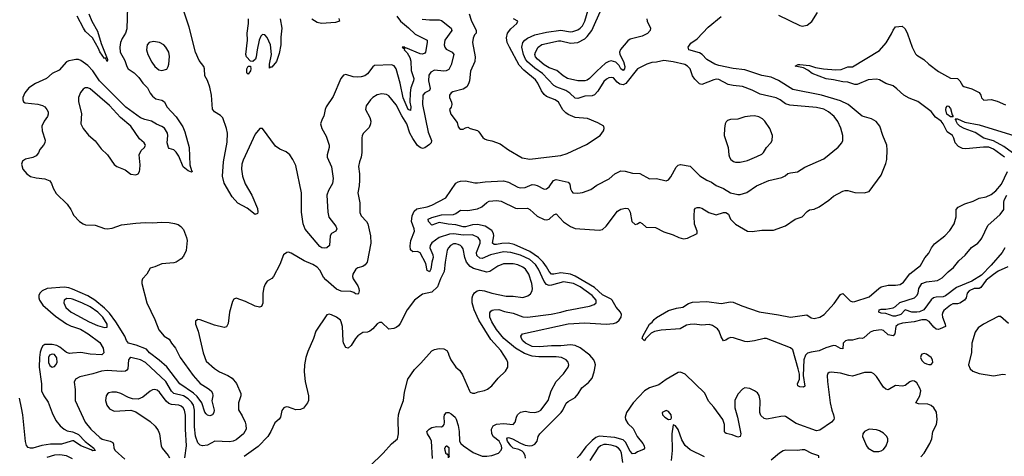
# Model space of a CAD drawing. Header units: inches. Extents: x 1473912 to 1647258, y 640388 to 773423.
# Tile 57 of 256: x 1479559 to 1487801, y 685122 to 688782. Entities that reach past the tile are written whole.
import ezdxf

# ---------------------------------------------------------------- set-up
doc = ezdxf.new("R2010")
doc.units = ezdxf.units.IN
doc.header["$MEASUREMENT"] = 0
doc.layers.add('B4678', color=7, linetype='Continuous')
doc.layers.add('B4688', color=7, linetype='Continuous')

msp = doc.modelspace()

# ---------------------------------------------------------------- linework, layer by layer
at = {"layer": 'B4678', "color": 5}
for points, elevation in [([(1480000, 688442.2), (1479970, 688437.4), (1479951.5, 688428.5), (1479890, 688358.3), (1479830, 688331.1), (1479782.6, 688290), (1479690, 688247.5), (1479635.5, 688210), (1479600.7, 688170), (1479586, 688130), (1479585.2, 688110), (1479590, 688094), (1479603.6, 688083.6), (1479710, 688074.5), (1479750, 688063.6), (1479768.8, 688050), (1479785.3, 688030), (1479795.8, 688010), (1479796.5, 687990), (1479790.2, 687970), (1479762.3, 687930), (1479744.4, 687890), (1479746.9, 687850), (1479772.2, 687772.2), (1479768.1, 687750), (1479757.3, 687730), (1479726.6, 687693.4), (1479715.3, 687664.7), (1479698, 687642), (1479670, 687627.1), (1479606.6, 687613.4), (1479583.1, 687596.9), (1479572.7, 687570), (1479586, 687530), (1479619.3, 687490), (1479650, 687468.7), (1479697.1, 687457.1), (1479770, 687448.9), (1479811.3, 687431.3), (1479826.4, 687410), (1479839.3, 687370), (1479864.4, 687324.4), (1479955.1, 687235.1), (1479986, 687190), (1480000, 687163.2)], 820), ([(1480000, 686522), (1479970, 686534.7), (1479930, 686540.2), (1479790, 686528.9), (1479745.6, 686510), (1479728.4, 686490), (1479720.2, 686470), (1479718.4, 686450), (1479724.1, 686430), (1479753.8, 686390), (1479858, 686298), (1479950, 686232.5), (1479990, 686213.8), (1480000, 686210.5)], 820), ([(1480000, 686439.7), (1479990, 686443.4), (1479953.7, 686446.3), (1479930.4, 686430), (1479929.2, 686410), (1479946.2, 686370), (1479990.3, 686330), (1480000, 686324.8)], 840), ([(1480000, 685986.3), (1479976, 685984), (1479950, 685992.3), (1479896, 686036), (1479870, 686050.6), (1479830, 686059.8), (1479770, 686059.7), (1479751.2, 686048.8), (1479740.3, 686030), (1479730, 685994.7), (1479723.9, 685950), (1479723.1, 685870), (1479741.5, 685730), (1479742.6, 685670), (1479760.6, 685630), (1479796.1, 685576.1), (1479830, 685486.7), (1479862.6, 685422.6), (1479897.7, 685377.7), (1479930, 685349.2), (1479956.5, 685336.5), (1480000, 685327.2)], 820), ([(1480000, 685251), (1479990, 685250.4), (1479910, 685224.7), (1479816.8, 685223.2), (1479745.5, 685214.5), (1479670, 685189.8), (1479649.9, 685189.9), (1479630, 685196.8), (1479614.4, 685214.4), (1479606.1, 685246.1), (1479584.6, 685470), (1479574.6, 685530), (1479555.9, 685610)], 820), ([(1480000, 685100.1), (1479950, 685126.9), (1479893.9, 685133.9), (1479850, 685132.6), (1479786.7, 685113.3)], 840)]:
    msp.add_lwpolyline(points, dxfattribs=dict(at, elevation=elevation))
at = {"layer": 'B4678', "color": 5, "elevation": 840}
msp.add_lwpolyline([(1479830, 685979.9), (1479808.9, 685970), (1479801, 685950), (1479800.7, 685910), (1479810, 685882.8), (1479830, 685870.2), (1479850, 685876.5), (1479862.7, 685890), (1479871.1, 685908.9), (1479870, 685949.2), (1479850, 685974.5)], close=True, dxfattribs=at)
at = {"layer": 'B4688', "color": 5}
for points, elevation in [([(1483015.4, 685104.6), (1483005.2, 685250), (1482996, 685276), (1482971.2, 685310), (1482966.3, 685330), (1482985.6, 685350), (1483010, 685364.6), (1483050, 685372.8), (1483090, 685370.4), (1483103, 685377), (1483112.8, 685390), (1483114.7, 685405.3), (1483110.9, 685450), (1483114, 685470), (1483131.1, 685488.9), (1483150, 685489.1), (1483170, 685478.4), (1483202.9, 685450), (1483213.8, 685433.8), (1483230, 685381.6), (1483238.9, 685330), (1483240.2, 685250), (1483250.7, 685230.7), (1483274, 685210), (1483355.3, 685155.3), (1483430, 685125.2), (1483470, 685123.8), (1483510, 685128.4), (1483567, 685150), (1483590, 685175.5), (1483594.3, 685190), (1483592.1, 685210), (1483573.5, 685250), (1483525.1, 685285.1), (1483511.3, 685310), (1483508.6, 685350), (1483522.1, 685377.9), (1483550, 685391.9), (1483610, 685397.3), (1483690, 685390.4), (1483706.3, 685410), (1483716.4, 685450), (1483727.1, 685470), (1483750, 685491.8), (1483790, 685500.3), (1483830, 685491.3), (1483870, 685491.1), (1483900.7, 685499.3), (1483920.4, 685510), (1483983.5, 685590), (1484007.3, 685670), (1484050, 685750.7), (1484110, 685814.9), (1484149.6, 685870), (1484155.6, 685890), (1484151.3, 685911.3), (1484133.2, 685930), (1484093.2, 685950), (1484050, 685956.5), (1483904, 685956), (1483850, 685961.3), (1483785.5, 685985.5), (1483709.7, 686029.7), (1483610.9, 686110), (1483550, 686184.5), (1483512.1, 686250), (1483495.2, 686290), (1483493.6, 686326.4), (1483501.5, 686338.5), (1483512.7, 686347.3), (1483528.9, 686351.1), (1483570, 686353.4), (1483616.9, 686336.9), (1483690, 686321.3), (1483770, 686291.4), (1483810, 686287.7), (1484007.2, 686312.8), (1484090, 686330.2), (1484135.3, 686344.7), (1484330, 686380.7), (1484366.4, 686393.6), (1484385.6, 686410), (1484384, 686430), (1484350.7, 686470), (1484250, 686542.1), (1484196, 686570), (1484110, 686584.7), (1484010, 686555.8), (1483990, 686555.4), (1483970, 686562.8), (1483948.3, 686588.3), (1483901.8, 686690), (1483877.5, 686730), (1483830, 686772), (1483750, 686809.2), (1483670, 686831.8), (1483610, 686837.1), (1483499.5, 686810), (1483430, 686779.9), (1483410, 686782.9), (1483385.9, 686805.8), (1483383, 686830), (1483414.7, 686910), (1483414.8, 686930), (1483396, 686956), (1483350, 686977.9), (1483270, 686976.7), (1483192.1, 686987.9), (1483156.4, 686983.6), (1483070, 686956.8), (1483010, 686912.8), (1482995.2, 686890), (1482992.8, 686870), (1483018.4, 686810), (1483020.3, 686790), (1483007.5, 686750), (1483000.8, 686690), (1482990.6, 686669.4), (1482986.3, 686670), (1482970, 686680.9), (1482957.3, 686737.3), (1482910, 686826.6), (1482890, 686840.2), (1482850, 686836.4), (1482830, 686853.2), (1482827.2, 686887.1), (1482833, 686930), (1482862.5, 687010), (1482862, 687030), (1482839.9, 687090), (1482843.2, 687136.8), (1482861.7, 687178.3), (1482884.2, 687195.8), (1482970, 687214), (1483010, 687227.5), (1483127.1, 687290), (1483210, 687410.4), (1483230, 687424.2), (1483250, 687428.9), (1483290, 687432), (1483370, 687414), (1483390, 687413.7), (1483455.8, 687424.2), (1483610, 687431.6), (1483650, 687421), (1483730, 687378.9), (1483750, 687373.5), (1483790, 687376.6), (1483850, 687399.3), (1483870, 687398.9), (1483890, 687392.7), (1483950, 687360.3), (1483970, 687362.8), (1483990, 687379.6), (1484026.9, 687433.1), (1484050, 687441.1), (1484150, 687419.5), (1484163, 687403), (1484170, 687364.7), (1484180.6, 687340.6), (1484190.4, 687330.4), (1484230, 687327), (1484270, 687333.4), (1484340.8, 687359.2), (1484390, 687394.3), (1484493.3, 687446.7), (1484539.5, 687490), (1484590, 687516), (1484626.7, 687513.3), (1484690, 687496.1), (1484750, 687492.8), (1484830, 687448.5), (1484890, 687450.7), (1484970, 687430.7), (1484990, 687439.1), (1485010, 687464), (1485053.3, 687546.7), (1485070, 687562.4), (1485090, 687568.5), (1485170, 687554), (1485252.8, 687472.8), (1485310, 687436.5), (1485350, 687419.7), (1485390, 687393.2), (1485450, 687366.2), (1485510, 687331.5), (1485570, 687315.3), (1485590, 687315.3), (1485646.7, 687333.3), (1485727.6, 687390), (1485830, 687434.9), (1485940.1, 687459.9), (1485967, 687473), (1485990, 687492.2), (1486010, 687499.5), (1486070, 687506.4), (1486130, 687544.9), (1486290, 687616.5), (1486410, 687714.4), (1486440.5, 687750), (1486449.7, 687770.3), (1486449.7, 687810), (1486431.4, 687871.4), (1486407.6, 687927.6), (1486376.8, 687970), (1486329.3, 688009.3), (1486290, 688030.6), (1486230, 688046.3), (1486004.4, 688064.4), (1485970, 688077.3), (1485925.1, 688110), (1485890, 688127.9), (1485756.8, 688156.8), (1485690, 688192), (1485610, 688222.4), (1485530, 688230.6), (1485490, 688239.3), (1485410, 688281.5), (1485390, 688282.2), (1485370, 688276.9), (1485270, 688237.2), (1485250, 688245.2), (1485210, 688283.6), (1485192.2, 688312.2), (1485170, 688369.5), (1485150, 688392.4), (1485125.4, 688405.4), (1485030, 688427.6), (1484950, 688439.6), (1484890, 688426), (1484850, 688422.9), (1484810, 688409.6), (1484730, 688369.6), (1484633.2, 688246.8), (1484610, 688235.4), (1484581.8, 688241.8), (1484559.4, 688259.4), (1484530, 688293.5), (1484510, 688297.2), (1484490, 688293.5), (1484470, 688283.5), (1484450, 688264.7), (1484397.7, 688182.3), (1484370, 688150.8), (1484350, 688142.5), (1484290, 688139.8), (1484230, 688121.5), (1484210, 688125), (1484164.9, 688164.9), (1484129.2, 688189.2), (1484056.5, 688216.5), (1484030, 688231.2), (1483933.9, 688330), (1483870, 688374.4), (1483809.3, 688429.3), (1483793.9, 688450), (1483776.7, 688490), (1483763.6, 688550), (1483770.7, 688590), (1483787.6, 688610), (1483810, 688625.9), (1483870, 688654.3), (1483970, 688678.3), (1484090, 688693.7), (1484170, 688680.8), (1484190, 688682.2), (1484230, 688696.6), (1484250.3, 688709.7), (1484269.8, 688730), (1484290.5, 688770), (1484338, 688930)], 840), ([(1480462, 688890), (1480455.5, 688704.5), (1480443.6, 688670), (1480416.8, 688623.2), (1480404, 688590), (1480396.8, 688550), (1480400.5, 688510), (1480439.7, 688439.7), (1480455.8, 688390), (1480467.9, 688370), (1480515.7, 688335.7), (1480556, 688296), (1480590, 688250.6), (1480629.6, 688210), (1480650, 688165.4), (1480670, 688140.9), (1480699.6, 688119.6), (1480750, 688106.2), (1480772, 688092), (1480791.4, 688050), (1480867.7, 687967.7), (1480924.8, 687884.8), (1480941.1, 687841.1), (1480977.3, 687710), (1480984.1, 687564.1), (1480997, 687517), (1481004, 687510), (1480997, 687503), (1480970, 687513.7), (1480928.1, 687548.1), (1480890, 687637.3), (1480870, 687672.6), (1480850, 687690.7), (1480810, 687701.5), (1480803.1, 687710), (1480792.9, 687750), (1480799.7, 687810), (1480796.3, 687830), (1480770, 687872.2), (1480750, 687887.5), (1480705.3, 687905.3), (1480663.2, 687930), (1480605.2, 687945.2), (1480570, 687959.7), (1480448.4, 688048.4), (1480227.2, 688270), (1480170, 688353.4), (1480130, 688398), (1480070, 688440.9), (1480050, 688447.1), (1480030, 688447.1), (1480000, 688442.2)], 820), ([(1480138.9, 688830), (1480162.9, 688770), (1480210, 688686.7), (1480241, 688581), (1480284.9, 688470), (1480282.6, 688462.6), (1480290, 688461.3), (1480294.4, 688445.6), (1480290, 688432.3), (1480278.4, 688458.4), (1480270, 688457.7), (1480230, 688511.6), (1480219.6, 688539.6), (1480166.9, 688630), (1480110, 688683.2), (1480093.9, 688710), (1480040.6, 688810)], 780), ([(1482715.4, 688810), (1482745.2, 688770), (1482814.7, 688714.7), (1482870, 688661.1), (1482970, 688610.4), (1482970.2, 688590), (1482956.5, 688510), (1482950, 688501.6), (1482930, 688492.6), (1482910, 688494.5), (1482790, 688546.6), (1482783.1, 688543.1), (1482782, 688550), (1482761, 688550), (1482778.8, 688538.8), (1482778.4, 688530), (1482803, 688503), (1482824.7, 688464.7), (1482833.2, 688433.2), (1482835.9, 688355.9), (1482858.6, 688290), (1482856.4, 688270), (1482834, 688210), (1482827.8, 688170), (1482823.8, 688090), (1482833.4, 688050), (1482830, 688020.5), (1482810, 688028), (1482770, 688126.4), (1482744.9, 688250), (1482710, 688369.7), (1482693.6, 688393.6), (1482670, 688402.8), (1482530, 688398.2), (1482513.6, 688386.4), (1482470, 688328.4), (1482447.9, 688312.1), (1482417.1, 688302.9), (1482390, 688299.5), (1482350, 688302.6), (1482290, 688323.5), (1482270, 688316.9), (1482246.5, 688290), (1482182.7, 688137.3), (1482125.5, 688050), (1482116.3, 688030), (1482105.8, 687974.2), (1482090, 687948.7), (1482078, 687910), (1482088.2, 687870), (1482124.3, 687804.3), (1482148.9, 687730), (1482150.3, 687710), (1482131.7, 687650), (1482131.7, 687630), (1482168.4, 687548.4), (1482183.9, 687450), (1482176.5, 687410), (1482143.2, 687350), (1482131, 687310), (1482138.4, 687170), (1482147.5, 687127.5), (1482205.3, 687050), (1482213.7, 687030), (1482205.5, 687010), (1482170, 686991.1), (1482157.6, 686970), (1482152.1, 686887.9), (1482130.1, 686869.9), (1482110, 686866.1), (1482089.4, 686869.4), (1482070, 686879.8), (1481947.3, 687027.3), (1481932.2, 687072.2), (1481917, 687170), (1481918.5, 687330), (1481870, 687559.2), (1481844.9, 687610), (1481818.8, 687650), (1481790, 687673.5), (1481736.9, 687696.9), (1481700.9, 687720.9), (1481590, 687868.7), (1481570, 687869), (1481530, 687822.7), (1481430, 687604.2), (1481419.5, 687570), (1481414.3, 687530), (1481425.1, 687470), (1481447.3, 687407.3), (1481500.7, 687310), (1481550, 687198), (1481553.4, 687170), (1481550, 687158), (1481530, 687149), (1481462.5, 687202.5), (1481384.4, 687244.4), (1481336.2, 687296.2), (1481270.4, 687410.4), (1481255.4, 687470), (1481264.8, 687590), (1481294.9, 687754.9), (1481298.2, 687830), (1481290.8, 687870.8), (1481258.6, 687958.6), (1481238.6, 687978.6), (1481189.3, 688009.3), (1481172.9, 688032.9), (1481165, 688150), (1481150, 688216), (1481130, 688272.7), (1481109.6, 688310), (1481106.6, 688370), (1481100.5, 688390), (1481060.9, 688440.9), (1481031.8, 688510), (1480977.7, 688717.7), (1480933.7, 688853.7)], 820), ([(1483321.3, 688830), (1483337.2, 688777.2), (1483379.1, 688690), (1483378.8, 688670), (1483366, 688654), (1483353.5, 688626.5), (1483349.1, 688590), (1483371, 688470), (1483370.2, 688430), (1483331.8, 688350), (1483324.5, 688270), (1483316.3, 688243.7), (1483301.7, 688218.3), (1483270, 688198.4), (1483183.7, 688176.3), (1483170.3, 688169.7), (1483157.1, 688150), (1483158, 688130), (1483174, 688090), (1483176.3, 688070), (1483171, 688049), (1483158, 688030), (1483168, 687990), (1483219.9, 687919.9), (1483230, 687884.7), (1483241, 687870), (1483250, 687864.9), (1483270, 687864.9), (1483290, 687876), (1483310, 687880.7), (1483330.3, 687870.3), (1483390, 687852.7), (1483402.9, 687842.9), (1483435.6, 687795.6), (1483450, 687782.6), (1483470, 687774.3), (1483510, 687767.6), (1483581.1, 687741.1), (1483650, 687690.4), (1483765.1, 687625.1), (1483830, 687612.9), (1483970, 687628.8), (1484090, 687643.7), (1484140.6, 687659.4), (1484304.1, 687735.9), (1484418, 687810), (1484446.6, 687850), (1484452.7, 687870), (1484449.3, 687889.3), (1484398.3, 687918.3), (1484313.3, 687953.3), (1484210, 687963.2), (1484150, 687986.2), (1484130, 687999.8), (1484106.4, 688026.4), (1484069.8, 688090), (1484041.1, 688110), (1483970, 688139), (1483950, 688154.6), (1483926.5, 688186.5), (1483895.3, 688250), (1483876.4, 688276.4), (1483779.4, 688359.4), (1483741.1, 688401.1), (1483658.1, 688550), (1483640.2, 688590), (1483633.2, 688630), (1483642.4, 688670), (1483670, 688706.3), (1483719.5, 688750), (1483729.2, 688770), (1483693.2, 688790)], 860), ([(1484809.1, 688789.1), (1484811.3, 688770), (1484840.1, 688710), (1484837.1, 688690), (1484813.9, 688666.1), (1484770, 688642.9), (1484670, 688618.4), (1484650, 688604.8), (1484587.9, 688532.1), (1484580.9, 688510), (1484583, 688490), (1484612, 688430), (1484625.2, 688390), (1484621.7, 688370), (1484610, 688354.7), (1484590, 688369.2), (1484577.2, 688397.2), (1484550, 688426.3), (1484510, 688437.1), (1484490, 688432.6), (1484463.1, 688416.9), (1484388.7, 688350), (1484330, 688287.4), (1484310, 688274.6), (1484290.1, 688269.9), (1484230, 688269.9), (1484144.4, 688290), (1484107.4, 688310), (1484055.2, 688355.2), (1483990, 688378), (1483950, 688403.6), (1483893.1, 688450), (1483877.1, 688470), (1483870.4, 688490), (1483875.9, 688510), (1483900.2, 688550), (1483930, 688573.6), (1484070, 688605.1), (1484090, 688604.4), (1484170, 688585.8), (1484230, 688591), (1484290, 688622), (1484310, 688639.9), (1484348.4, 688690), (1484430, 688874)], 820), ([(1485910, 688818.9), (1486090, 688731.7), (1486110, 688727.6), (1486150, 688736), (1486190, 688767.6), (1486237.3, 688842.7)], 820), ([(1482927.2, 688787.2), (1482990, 688780.1), (1483070, 688780.9), (1483090, 688773.8), (1483171.6, 688710), (1483175.5, 688690), (1483117, 688610), (1483110.8, 688570), (1483118, 688550), (1483130, 688535.4), (1483180.3, 688510), (1483192.1, 688490), (1483170, 688402.7), (1483150, 688365.4), (1483130, 688353.8), (1483110, 688351.4), (1483030, 688357.5), (1482999.3, 688340.7), (1482982.8, 688317.2), (1482980.3, 688270), (1482994.9, 688205.1), (1482990.7, 688189.3), (1482950, 688167.8), (1482932.2, 688150), (1482932, 688070), (1482978.7, 687838.7), (1483006.3, 687770), (1483002.6, 687750), (1482990, 687735.1), (1482950, 687708.2), (1482930, 687703.5), (1482910, 687711.1), (1482890, 687728.3), (1482850, 687785.3), (1482824.4, 687830), (1482799.9, 687910), (1482756.8, 687976.8), (1482710, 688068.4), (1482650, 688143.5), (1482630, 688154.3), (1482610, 688158), (1482590, 688158.9), (1482550, 688151.3), (1482515.5, 688130), (1482494.4, 688110), (1482459.9, 688060.1), (1482454.6, 688030), (1482490, 687960.7), (1482497.2, 687930), (1482496.5, 687910), (1482483, 687877), (1482436, 687830), (1482425.3, 687810), (1482421.5, 687790), (1482423.1, 687670), (1482417.6, 687630), (1482402.6, 687590), (1482396, 687550), (1482403.1, 687490), (1482403.4, 687436.6), (1482400.3, 687390), (1482388.8, 687330), (1482405.9, 687245.8), (1482405.7, 687165.7), (1482418.3, 687138.3), (1482463, 687090), (1482471.8, 687071.8), (1482496, 686970), (1482499.6, 686910), (1482468.4, 686750), (1482451.5, 686728.5), (1482430, 686714), (1482390, 686702), (1482374, 686690), (1482348.8, 686650), (1482344.9, 686630), (1482349.1, 686610), (1482389.1, 686550), (1482397.2, 686530), (1482399.6, 686510), (1482394.2, 686485.8), (1482390, 686480.7), (1482370, 686485.4), (1482355.7, 686495.7), (1482330, 686504.1), (1482250, 686506.8), (1482210, 686524.4), (1482121.2, 686601.2), (1482102.8, 686622.8), (1482070, 686681.7), (1482050, 686707.2), (1482012, 686730), (1481940.3, 686760.3), (1481830, 686824.5), (1481810, 686832.3), (1481794, 686830), (1481767.7, 686810), (1481736.3, 686730), (1481682.8, 686630), (1481670, 686614), (1481630.6, 686589.4), (1481613.7, 686566.3), (1481602.5, 686537.5), (1481594, 686490), (1481595.2, 686404.8), (1481582, 686378), (1481566.8, 686373.2), (1481530, 686379.5), (1481450, 686420.7), (1481370, 686449.3), (1481350, 686439), (1481340.9, 686419.1), (1481315.5, 686330), (1481303, 686237), (1481290, 686209), (1481270, 686200.9), (1481190, 686220.4), (1481070, 686267.3), (1481050, 686269.3), (1481030, 686255.3), (1481030.5, 686230), (1481052.6, 686172.6), (1481095.6, 685990), (1481119.7, 685919.7), (1481190, 685857.8), (1481230, 685830.3), (1481300.6, 685800.6), (1481338.8, 685778.8), (1481373.9, 685733.8), (1481409.1, 685650), (1481409.1, 685630), (1481390.2, 685570), (1481390, 685512), (1481421.4, 685461.4), (1481445.7, 685410), (1481452.2, 685387.8), (1481454.9, 685350), (1481432.2, 685310), (1481370, 685260.4), (1481346.8, 685250), (1481314.9, 685245.1), (1481191.7, 685248.3), (1481130, 685216.1), (1481090, 685209.8), (1481070, 685214.7), (1481050, 685236.9), (1481030, 685291.8), (1481021.1, 685370), (1481021.7, 685510), (1481012.5, 685550), (1480996.1, 685576.1), (1480970, 685604), (1480930, 685628.4), (1480847.9, 685647.9), (1480830, 685669.1), (1480781.3, 685750), (1480612.9, 685910), (1480570, 685931.7), (1480490.2, 685949.8), (1480477.5, 685942.5), (1480470.3, 685930), (1480463, 685857), (1480456.1, 685843.9), (1480444.5, 685835.5), (1480410, 685832.7), (1480290, 685841.4), (1480243.4, 685836.6), (1480170, 685812.6), (1480061, 685790), (1480027.3, 685770), (1480015.9, 685744.1), (1480023.4, 685683.4), (1480022.6, 685590), (1480106.7, 685410), (1480154.3, 685350), (1480230, 685279.1), (1480250, 685267), (1480317.3, 685250), (1480337.5, 685237.5), (1480344.5, 685224.5), (1480348.1, 685190), (1480357.8, 685170), (1480439.4, 685099.4)], 840), ([(1481740.2, 688790), (1481753.6, 688710), (1481745.2, 688634.8), (1481744, 688570), (1481730, 688497.2), (1481708.5, 688430), (1481670, 688385.1), (1481657.3, 688382.7), (1481650, 688375.3), (1481648.7, 688408.7), (1481666.9, 688490), (1481658.3, 688570), (1481630, 688631.6), (1481610, 688655), (1481590, 688658.6), (1481577, 688643), (1481563.3, 688610), (1481545.5, 688530), (1481539.4, 688470), (1481532.5, 688450), (1481510, 688431.4), (1481490, 688433.5), (1481456.4, 688470), (1481451.9, 688490), (1481465.4, 688610), (1481464.2, 688670), (1481474.9, 688750), (1481473.9, 688790)], 780), ([(1482230, 688791.2), (1482234.9, 688770), (1482203.2, 688756.8), (1482086, 688750), (1482050, 688758.9), (1482004.7, 688784.7)], 780), ([(1483793.5, 685106.5), (1483789.4, 685130), (1483775.9, 685155.9), (1483765.2, 685165.2), (1483738.4, 685178.4), (1483690, 685191.2), (1483671.2, 685210), (1483642.4, 685250), (1483636.5, 685270), (1483642.5, 685277.5), (1483650, 685279.8), (1483683.1, 685270), (1483750, 685231.7), (1483790, 685216.3), (1483830, 685211.5), (1483850, 685214.4), (1483870, 685224.2), (1483891.4, 685250), (1483899.1, 685290), (1483912.5, 685310), (1484090.7, 685490), (1484106, 685510), (1484133.4, 685566.6), (1484150, 685581.8), (1484210, 685616.2), (1484234.5, 685645.5), (1484263.6, 685696.4), (1484319.3, 685740.7), (1484350, 685777), (1484369.1, 685830), (1484377.6, 685890), (1484373.5, 685910), (1484364.9, 685930), (1484332.1, 685970), (1484250, 686030.3), (1484210, 686051), (1484170, 686057.3), (1484090, 686048.6), (1484010, 686049.2), (1483910, 686039.1), (1483850, 686043.6), (1483793.5, 686070), (1483771, 686090), (1483758.9, 686110), (1483754.5, 686130), (1483769.2, 686150), (1484150, 686231.7), (1484290, 686242.5), (1484468.6, 686231.4), (1484530, 686234.8), (1484555, 686245), (1484577.4, 686262.6), (1484594.5, 686290), (1484595.8, 686310), (1484588.7, 686330), (1484553.2, 686373.2), (1484519.8, 686430), (1484510, 686439.3), (1484436.6, 686476.6), (1484370, 686536.3), (1484210, 686633.1), (1484170, 686648.1), (1484090, 686660.6), (1484030, 686647.8), (1484010, 686648.9), (1483991.4, 686670), (1483969.9, 686710), (1483941.2, 686750), (1483902.2, 686790), (1483830, 686839.4), (1483698.4, 686898.4), (1483650, 686908.2), (1483594.2, 686905.8), (1483550, 686896.9), (1483530, 686898.4), (1483517.5, 686910), (1483527.6, 686970), (1483524.7, 686990), (1483510, 687013.6), (1483454.2, 687050), (1483390, 687066.1), (1483350, 687061.7), (1483290, 687044.5), (1483270, 687045.8), (1483210, 687063.6), (1483146.7, 687066.7), (1483070, 687083.2), (1483010, 687060.5), (1482979.8, 687090), (1482978, 687110), (1483010, 687123.9), (1483090, 687145), (1483191.4, 687148.6), (1483210, 687156.5), (1483250, 687186.4), (1483310, 687182.5), (1483390, 687196.6), (1483426.4, 687213.6), (1483469.3, 687250.7), (1483490, 687261.1), (1483550, 687266.8), (1483590, 687260.2), (1483710, 687202.7), (1483730, 687198.5), (1483810, 687202), (1483830, 687190.2), (1483890, 687135.2), (1483950, 687108.4), (1483970, 687105.6), (1483990, 687110.2), (1484030, 687144.9), (1484050, 687153.4), (1484110, 687086.4), (1484170, 687048.4), (1484210, 687032.9), (1484410, 687017.4), (1484436.4, 687023.6), (1484467.8, 687050), (1484561.8, 687178.2), (1484590, 687194.3), (1484630, 687201.3), (1484650, 687198), (1484659.1, 687190), (1484668.7, 687168.7), (1484684.4, 687090), (1484710, 687064.9), (1484730, 687070.7), (1484750, 687084), (1484770, 687073.4), (1484804.2, 687044.2), (1484880.3, 687040.3), (1484950, 687004.2), (1485030, 686978), (1485075.3, 686955.3), (1485115.3, 686944.7), (1485149.6, 686950.4), (1485229.3, 686990), (1485229.6, 687010), (1485208.9, 687068.9), (1485203.7, 687136.3), (1485207.9, 687192.1), (1485217, 687203), (1485230, 687208), (1485250, 687208.5), (1485270, 687201.3), (1485326.8, 687166.8), (1485390, 687146.7), (1485450, 687166), (1485470, 687166.7), (1485491.5, 687151.5), (1485509.2, 687110), (1485550, 687068.1), (1485650, 687010.2), (1485690, 687006), (1485770, 687017), (1485870, 687018), (1485970, 687054.9), (1486051.3, 687108.7), (1486110, 687130.4), (1486150, 687174.9), (1486170, 687188.4), (1486210, 687194.4), (1486250, 687212.2), (1486331.7, 687268.3), (1486370, 687303.1), (1486450, 687343.8), (1486470, 687350.4), (1486490, 687350.5), (1486550, 687334), (1486629, 687331), (1486670, 687341), (1486770, 687477.3), (1486810, 687576), (1486816.9, 687610), (1486821.6, 687690), (1486817.6, 687730), (1486785.1, 687810), (1486759.8, 687890), (1486729.8, 687929.8), (1486690, 687950.9), (1486610, 687974), (1486493.5, 688070), (1486430, 688102.2), (1486269.9, 688149.9), (1486030, 688195.6), (1485910, 688272.5), (1485850, 688299.6), (1485770, 688314.1), (1485630, 688361), (1485530, 688372.4), (1485410, 688397.8), (1485378.5, 688410), (1485310, 688448), (1485272.1, 688490), (1485250, 688504.2), (1485161.3, 688530), (1485154.8, 688550), (1485176.1, 688583.9), (1485230, 688621), (1485322.1, 688717.9), (1485430, 688808.2)], 820), ([(1487802, 687630), (1487710, 687697.1), (1487672.9, 687712.9), (1487626.5, 687713.5), (1487478.6, 687698.6), (1487450, 687702.7), (1487418.6, 687718.6), (1487388.4, 687748.4), (1487377.2, 687790), (1487366.6, 687810), (1487321.4, 687841.4), (1487288.2, 687910), (1487272.3, 687930), (1487224.9, 687964.9), (1487190, 688012), (1487076.2, 688096.2), (1487003.8, 688123.8), (1486959.7, 688150), (1486902.8, 688202.8), (1486870, 688226.8), (1486810, 688248.2), (1486757.7, 688277.7), (1486730, 688283.2), (1486662.8, 688277.2), (1486570, 688237.2), (1486550, 688237.5), (1486490, 688256.8), (1486450, 688259.8), (1486370, 688278.2), (1486310, 688285.1), (1486192.6, 688330), (1486157.5, 688357.5), (1486118.8, 688378.8), (1486050, 688390.8), (1486075.1, 688404.9), (1486090, 688406), (1486170, 688396.6), (1486221.3, 688381.3), (1486288.8, 688368.8), (1486390, 688362.3), (1486434.6, 688365.4), (1486490, 688385.3), (1486530, 688387.2), (1486755.2, 688524.8), (1486811.9, 688588.1), (1486857.3, 688662.7), (1486870, 688694.8), (1486890, 688720.7), (1486946.8, 688726.8), (1486970, 688706), (1486990, 688662.8), (1487030.2, 688550), (1487056.7, 688496.7), (1487070, 688483.2), (1487127.9, 688447.9), (1487170, 688409.3), (1487250, 688347.6), (1487350, 688291.7), (1487410, 688288.4), (1487429.1, 688269.1), (1487450, 688230.6), (1487462, 688222), (1487530, 688201.1), (1487591.7, 688171.7), (1487603.8, 688150), (1487610, 688126), (1487630, 688106.4), (1487690, 688112.4), (1487740, 688100), (1487810, 688067.2)], 780), ([(1487870, 687667), (1487797.7, 687717.7), (1487710, 687767.7), (1487630, 687789.8), (1487556.8, 687836.8), (1487465.1, 687870), (1487430, 687888.2), (1487409.9, 687910), (1487398.5, 687930), (1487399.1, 687939.1), (1487389.5, 687950.5), (1487410, 687950.2), (1487470, 687922.3), (1487590, 687900.9), (1488070, 687752.9)], 760), ([(1487830, 686710.8), (1487750, 686673.7), (1487710, 686647.5), (1487650, 686598.2), (1487603.2, 686536.8), (1487590, 686528.9), (1487550, 686529.5), (1487508.3, 686510), (1487488.9, 686490), (1487480.5, 686450), (1487468.4, 686430), (1487430, 686406.1), (1487410, 686399.3), (1487370, 686399.1), (1487350.3, 686390), (1487295.1, 686344.9), (1487285.4, 686330), (1487280.6, 686310), (1487283, 686290), (1487305.6, 686230), (1487308.7, 686210), (1487264.4, 686190), (1487250, 686185.6), (1487230, 686188.7), (1487210, 686205), (1487172.8, 686252.8), (1487146.8, 686266.8), (1487110, 686266.3), (1487045.5, 686250), (1486950, 686239.4), (1486912, 686228), (1486892.3, 686210), (1486885.5, 686150), (1486870, 686131.6), (1486830, 686139.8), (1486790, 686178.1), (1486770, 686182.3), (1486705.5, 686174.5), (1486677.6, 686162.4), (1486625.3, 686114.7), (1486610, 686109.8), (1486590, 686111.6), (1486530, 686095), (1486490, 686094.8), (1486470.5, 686089.5), (1486453.4, 686070), (1486450, 686024.4), (1486430, 686027.3), (1486390, 686048.8), (1486370, 686050.6), (1486307.4, 686032.6), (1486250, 686006.6), (1486184, 685996), (1486154.1, 685985.9), (1486135.7, 685970), (1486121.9, 685930), (1486118.7, 685798.7), (1486131.4, 685710), (1486118.8, 685701.2), (1486090, 685703.9), (1486073, 685713), (1486069.5, 685730), (1486087.3, 685770), (1486086, 685810), (1486076.5, 685856.5), (1486030, 686013.7), (1486010.9, 686030.9), (1485810, 686109.5), (1485790, 686109.3), (1485708.9, 686090), (1485650, 686081.4), (1485630, 686083.7), (1485534.4, 686114.5), (1485510, 686117.7), (1485489, 686111), (1485470, 686095.6), (1485450, 686090.6), (1485430, 686124.4), (1485415.2, 686170), (1485401.1, 686190), (1485359.6, 686219.6), (1485330, 686227.4), (1485270, 686220.5), (1485208.8, 686228.8), (1485170, 686228.5), (1485139.4, 686220.5), (1485088.5, 686190), (1484930, 686178.5), (1484871.9, 686168.1), (1484846.1, 686153.9), (1484825.2, 686134.8), (1484801.6, 686110), (1484790, 686089.4), (1484770, 686108.7), (1484774.3, 686130), (1484830, 686230.8), (1484853.6, 686246.4), (1484869, 686270), (1484890, 686286.8), (1484990, 686344), (1485056.2, 686363.8), (1485110, 686372.4), (1485157.7, 686402.3), (1485190, 686413), (1485310, 686420.9), (1485430, 686402.2), (1485510, 686416.2), (1485530, 686415.3), (1485602.7, 686382.7), (1485750, 686332.3), (1485910, 686309.5), (1486010, 686289.4), (1486148.8, 686308.8), (1486183.4, 686283.4), (1486210, 686278.5), (1486256.3, 686290), (1486294.5, 686310), (1486377.8, 686402.2), (1486430, 686479.3), (1486450, 686487.7), (1486510, 686426.3), (1486530, 686418.5), (1486550, 686418.6), (1486670, 686460.2), (1486750, 686530.3), (1486770, 686541.7), (1486830, 686557), (1486890, 686555.8), (1486930, 686562.4), (1486957.4, 686582.6), (1487008.9, 686651.1), (1487098.2, 686721.8), (1487134.7, 686785.3), (1487170, 686826), (1487192.6, 686870), (1487217.1, 686902.9), (1487302.9, 686970), (1487345.6, 687014.4), (1487380.7, 687070), (1487396.9, 687130), (1487397.6, 687190), (1487415.6, 687210), (1487470, 687239.7), (1487539.8, 687260.2), (1487590, 687287), (1487650, 687298.3), (1487690, 687316.9), (1487730, 687346.5), (1487776.3, 687403.7), (1487826.6, 687510)], 780), ([(1487804.6, 686870), (1487782.7, 686830), (1487690, 686723.9), (1487610, 686642), (1487530.2, 686590), (1487401.8, 686538.2), (1487310, 686468.2), (1487290, 686459.5), (1487230, 686457.3), (1487209, 686451), (1487190, 686432.6), (1487126.8, 686350), (1487090, 686334.5), (1487069.8, 686329.8), (1487026, 686330), (1486970, 686349.2), (1486935.8, 686310), (1486890, 686296.8), (1486870, 686297), (1486810, 686320.7), (1486770, 686323), (1486749.6, 686329.6), (1486752.3, 686350), (1486770, 686355.6), (1486810, 686354.9), (1486870, 686367.6), (1486890, 686378.4), (1486927.9, 686412.1), (1487049.3, 686450.7), (1487068.8, 686470), (1487079.7, 686490), (1487085.1, 686530), (1487110, 686571), (1487150, 686585.3), (1487243, 686597), (1487280.3, 686619.7), (1487330, 686669.2), (1487374.6, 686705.4), (1487420, 686760), (1487473.1, 686806.9), (1487527.8, 686872.2), (1487579.4, 686910), (1487599.1, 686930), (1487614.3, 686950), (1487663.6, 687056.4), (1487767.6, 687150), (1487798.3, 687190), (1487796.2, 687250), (1487800.3, 687270), (1487822.7, 687310)], 760), ([(1480000, 687163.2), (1480010, 687144), (1480060.7, 687090), (1480090.3, 687070.3), (1480110, 687063.1), (1480190, 687059.5), (1480270, 687031.8), (1480290, 687029.1), (1480333.5, 687033.5), (1480410, 687061.3), (1480530, 687077.3), (1480610, 687083.1), (1480670, 687079.5), (1480750, 687083.7), (1480810, 687081.3), (1480854.7, 687074.7), (1480884.1, 687064.1), (1480908.3, 687048.3), (1480930, 687024.7), (1480955.9, 686955.9), (1480960.7, 686930), (1480952.5, 686847.5), (1480930, 686799), (1480910, 686777.2), (1480870, 686749.4), (1480850, 686743.7), (1480750, 686736.2), (1480691.3, 686710), (1480650, 686698), (1480621.7, 686650), (1480587.4, 686610), (1480581.5, 686590), (1480582.2, 686570), (1480622, 686410), (1480691.4, 686270), (1480722.2, 686182.2), (1480768.2, 686128.2), (1480810, 686105.3), (1480830.1, 686070.1), (1480864, 686030), (1480902, 685950), (1481010, 685798.5), (1481070, 685734), (1481136.9, 685690), (1481160.3, 685670), (1481172.5, 685652.5), (1481175.5, 685630), (1481167, 685587.1), (1481185.6, 685510), (1481184, 685490), (1481174, 685470), (1481150, 685462.6), (1481130, 685467.9), (1481118.4, 685478.4), (1481110, 685491.6), (1481082.7, 685570), (1481045.1, 685625), (1481012.6, 685652.6), (1480898.2, 685730), (1480790, 685871.3), (1480727.2, 685927.1), (1480644.4, 685990), (1480619.5, 686019.5), (1480534.5, 686054.5), (1480470, 686071.5), (1480452.7, 686092.7), (1480439, 686130), (1480364, 686250), (1480310, 686321.7), (1480270, 686363), (1480188.1, 686430), (1480130, 686466.8), (1480000, 686522)], 820), ([(1482490, 685039.6), (1482600.9, 685150), (1482670, 685227.2), (1482721.6, 685270), (1482729.7, 685310), (1482726, 685430), (1482731, 685470), (1482741.1, 685510), (1482772.4, 685590), (1482780.1, 685659.9), (1482807, 685770), (1482862.7, 685850), (1482917.1, 685902.9), (1483010, 686007.3), (1483030, 686018.8), (1483070, 686026.8), (1483110, 686022.8), (1483134.8, 686010), (1483146.8, 685990), (1483150.7, 685970), (1483168, 685930), (1483208.4, 685870), (1483242.9, 685842.9), (1483264.4, 685804.4), (1483324, 685670), (1483330, 685661), (1483350, 685651), (1483370, 685651), (1483396, 685664), (1483450, 685673.4), (1483475.9, 685684.1), (1483510, 685713.4), (1483563.3, 685776.7), (1483624.4, 685835.6), (1483644.5, 685870), (1483644.2, 685910), (1483638, 685930), (1483587.3, 686010), (1483502.4, 686102.4), (1483402.7, 686262.7), (1483362.6, 686350), (1483346.5, 686410), (1483347.5, 686450), (1483352.8, 686470), (1483366.4, 686493.6), (1483389.6, 686510), (1483410, 686513.6), (1483450, 686509.5), (1483511.3, 686488.7), (1483630, 686465.7), (1483690, 686464), (1483770, 686453.8), (1483813.2, 686466.8), (1483835.9, 686484.1), (1483848.7, 686510), (1483850.6, 686530), (1483845.6, 686570), (1483820.6, 686650), (1483792.9, 686690), (1483770, 686709.1), (1483730, 686727.5), (1483690, 686735.8), (1483610, 686735.8), (1483562.7, 686717.3), (1483494.9, 686670), (1483470, 686666), (1483356.9, 686696.9), (1483330, 686712.2), (1483299.9, 686750), (1483284.1, 686790), (1483270, 686860.9), (1483259.5, 686879.5), (1483249.7, 686890), (1483230, 686898.8), (1483210, 686903.7), (1483190, 686902), (1483165.2, 686890), (1483147.7, 686870), (1483138, 686850), (1483119.2, 686750), (1483112.8, 686670), (1483080.3, 686610), (1483056.5, 686543.5), (1483010, 686499), (1482930, 686482.7), (1482864, 686430), (1482801.6, 686350), (1482744.7, 686235.3), (1482730, 686217.2), (1482710, 686202.7), (1482690, 686193.2), (1482650, 686189.2), (1482590, 686244), (1482570, 686244), (1482550, 686233.2), (1482514, 686190), (1482490, 686172.3), (1482470, 686162.7), (1482430, 686159.6), (1482390, 686132.6), (1482370, 686109.6), (1482334, 686050), (1482309.7, 686029.7), (1482290, 686034.5), (1482269.8, 686069.8), (1482265.3, 686090), (1482259.7, 686210), (1482251.1, 686250), (1482243.5, 686263.5), (1482210, 686289.5), (1482170, 686309.3), (1482150, 686312.7), (1482130, 686309), (1482037.1, 686170), (1482018, 686110), (1481970, 686001.2), (1481953.1, 685950), (1481942.3, 685890), (1481941.3, 685830), (1481949.2, 685750), (1481977.3, 685630), (1481976.5, 685590), (1481968.7, 685570), (1481934.1, 685525.9), (1481910, 685515.8), (1481870, 685513), (1481810, 685534.5), (1481790, 685537.2), (1481770, 685529), (1481753, 685507), (1481742, 685450), (1481730, 685433.2), (1481695.6, 685404.4), (1481661.3, 685330), (1481634.7, 685290), (1481554.3, 685205.7), (1481437.9, 685122.1)], 860), ([(1480000, 686324.8), (1480139.6, 686250), (1480210, 686218.3), (1480270, 686200.7), (1480290, 686204.4), (1480291.9, 686230), (1480255.2, 686290), (1480213, 686330), (1480150, 686375.8), (1480079.7, 686410), (1480000, 686439.7)], 840), ([(1487836.2, 686236.2), (1487770, 686295.1), (1487750, 686294), (1487626.7, 686230), (1487581.7, 686198.3), (1487556.5, 686163.5), (1487529.4, 686070), (1487526.6, 685993.4), (1487502, 685890), (1487515.5, 685855.5), (1487537.5, 685837.5), (1487590, 685815.5), (1487710, 685798), (1487790, 685810.6), (1487810, 685807.3)], 820), ([(1480000, 686210.5), (1480068.2, 686188.2), (1480132, 686150), (1480230, 686075.5), (1480256.2, 686030), (1480262.6, 685990), (1480247.5, 685972.5), (1480150, 685978), (1480070, 685993), (1480000, 685986.3)], 820), ([(1487102.2, 685117.8), (1487129.9, 685150.1), (1487178.5, 685230), (1487194.2, 685270), (1487202.5, 685330), (1487232.9, 685390), (1487239.8, 685430), (1487233.1, 685493.1), (1487210.8, 685530), (1487190, 685548.7), (1487159.7, 685559.7), (1487082.1, 685562.1), (1487060.5, 685570), (1487093.7, 685630), (1487101.3, 685670), (1487094.9, 685694.9), (1487070, 685738), (1487050, 685751.6), (1487030, 685755.1), (1487010, 685747.3), (1486970, 685716.2), (1486950, 685711.5), (1486890, 685715.8), (1486830, 685679.6), (1486810, 685684.2), (1486790, 685702.6), (1486730, 685790.7), (1486710, 685813.7), (1486690, 685824.8), (1486630, 685824.2), (1486530, 685794.2), (1486499, 685799), (1486430, 685820.6), (1486352.5, 685827.5), (1486335.4, 685824.6), (1486324.3, 685815.7), (1486319.6, 685800.4), (1486320.5, 685750), (1486343.5, 685570), (1486355.9, 685510), (1486372.1, 685470), (1486376.5, 685443.5), (1486373.2, 685430), (1486353.7, 685410), (1486257.9, 685342.1), (1486230, 685336.3), (1486057.4, 685397.4), (1485970, 685455), (1485958, 685458), (1485930, 685457.1), (1485812.8, 685432.8), (1485790, 685438.9), (1485763.4, 685463.4), (1485753.3, 685490), (1485758.2, 685590), (1485750, 685631.8), (1485733.8, 685653.8), (1485710.7, 685670.7), (1485670, 685689.7), (1485630, 685696.3), (1485610, 685685.1), (1485570, 685643.7), (1485546, 685590), (1485544.8, 685530), (1485568.6, 685450), (1485594.9, 685310), (1485590, 685289.4), (1485570, 685284.2), (1485522.2, 685302.2), (1485473.1, 685313.1), (1485462.7, 685322.7), (1485459.1, 685330), (1485459.2, 685390), (1485444.7, 685430), (1485370, 685534.7), (1485325.2, 685585.2), (1485292.9, 685652.9), (1485130.7, 685810.7), (1485090, 685828), (1485070, 685824.7), (1484970, 685767.2), (1484910, 685721.7), (1484830, 685696.9), (1484790, 685671.9), (1484693.3, 685570), (1484639, 685490), (1484626.9, 685450), (1484629.4, 685430), (1484650, 685397.2), (1484694.6, 685354.6), (1484729, 685290), (1484775.1, 685230), (1484786.5, 685210), (1484790.3, 685190), (1484779.8, 685180.2), (1484730, 685160.3), (1484710, 685147.2), (1484690, 685144.5), (1484670, 685164.4), (1484630, 685241.5), (1484610, 685259.5), (1484539.4, 685279.4), (1484409.5, 685290.5), (1484380.9, 685279.1), (1484350, 685254.5), (1484298.4, 685201.6), (1484245.5, 685130), (1484224.3, 685110)], 820), ([(1480942, 685110), (1480955.5, 685210), (1480945.8, 685350), (1480948, 685468), (1480939.3, 685510), (1480927.1, 685530), (1480910, 685543), (1480890.3, 685550.3), (1480830, 685557.3), (1480806, 685566), (1480784.6, 685584.6), (1480730, 685661.4), (1480710, 685676), (1480690, 685683.1), (1480670, 685679.7), (1480650, 685668.6), (1480590, 685617.2), (1480550, 685602.6), (1480504.4, 685604.4), (1480470, 685616.4), (1480404.5, 685650), (1480370, 685660.7), (1480330, 685660.7), (1480306, 685654), (1480293.7, 685646.3), (1480282, 685630), (1480276.5, 685590), (1480287.9, 685550), (1480310, 685519.5), (1480350, 685501.1), (1480490, 685510.4), (1480530, 685495.5), (1480650, 685415.3), (1480694.2, 685374.2), (1480718.7, 685338.7), (1480728.9, 685310), (1480743.7, 685210), (1480750.3, 685190.3), (1480800.5, 685130), (1480813, 685110)], 860), ([(1485290, 685117.2), (1485170, 685177.2), (1485130, 685213.2), (1485101, 685261), (1485070, 685348), (1485050, 685378), (1485030, 685386), (1485018.8, 685310), (1485020.7, 685170), (1485013, 685087)], 840), ([(1480000, 685327.2), (1480010, 685325.1), (1480050, 685306.3), (1480107.1, 685247.1), (1480179.4, 685190), (1480181.1, 685181.1), (1480193, 685170), (1480170, 685167.3), (1480156.9, 685176.9), (1480069.3, 685209.3), (1480010, 685251.6), (1480000, 685251)], 820), ([(1483147.6, 685110), (1483149.7, 685129.7), (1483140.4, 685140.4), (1483130, 685141), (1483119.9, 685170), (1483116.3, 685190), (1483128.2, 685210), (1483134.4, 685210), (1483150, 685195.8), (1483150.2, 685130.2), (1483154.6, 685114.6)], 820), ([(1484606.5, 685070), (1484595.7, 685150), (1484588.1, 685170), (1484572.5, 685190), (1484550, 685203.7), (1484510, 685216.7), (1484470, 685222.9), (1484450, 685220.4), (1484421.2, 685210), (1484399.3, 685190), (1484332.3, 685087.7)], 840), ([(1486248.7, 685110), (1486248, 685128), (1486190, 685145.1), (1486130, 685175.8), (1486110, 685178.3), (1486070, 685171.3), (1485970, 685173.3), (1485950, 685169.5), (1485918.8, 685150), (1485850.5, 685089.5)], 840)]:
    msp.add_lwpolyline(points, dxfattribs=dict(at, elevation=elevation))
for points, elevation in [([(1480677.7, 688597.7), (1480644, 688590), (1480625.7, 688570), (1480621.1, 688530), (1480631.1, 688490), (1480665.3, 688425.3), (1480690, 688390.4), (1480722.5, 688362.5), (1480750, 688355.8), (1480790, 688368), (1480802.9, 688390), (1480807.6, 688410), (1480812.3, 688472.3), (1480807, 688510), (1480782, 688550), (1480766, 688570), (1480730, 688591.8)], 840), ([(1481470, 688325.1), (1481463, 688330), (1481460.2, 688340.2), (1481461.1, 688370), (1481470, 688391.8), (1481490, 688393.4), (1481495, 688370), (1481490, 688353.3)], 780), ([(1480130, 688211.1), (1480107.3, 688210), (1480090, 688198.4), (1480068, 688172), (1480050.4, 688130), (1480052.4, 688092.4), (1480075.2, 687995.2), (1480070.6, 687910), (1480090, 687871), (1480134.9, 687814.9), (1480190, 687766), (1480239.9, 687699.9), (1480293, 687650), (1480350, 687566.8), (1480372, 687550), (1480442, 687522), (1480490, 687488), (1480530, 687482), (1480550, 687491), (1480562.7, 687510), (1480565.2, 687525.2), (1480566.3, 687566.3), (1480558, 687650), (1480574.3, 687685.7), (1480602.7, 687710), (1480612, 687730), (1480610, 687735.3), (1480601.2, 687750), (1480562.3, 687782.3), (1480488, 687890), (1480402.1, 687962.1), (1480310, 688061.4), (1480150, 688201)], 840), ([(1487350, 687967.3), (1487320.4, 687990), (1487312.9, 688027.1), (1487314, 688046), (1487322, 688058), (1487330, 688058.4), (1487350, 688037.6), (1487364.2, 687984.2), (1487372.4, 687970), (1487370, 687967.3)], 760), ([(1485710, 687975.9), (1485673.3, 687973.3), (1485630, 687966.6), (1485570, 687947.8), (1485510, 687945.4), (1485484, 687936), (1485473.3, 687926.7), (1485464.4, 687910), (1485457.6, 687870), (1485457, 687810), (1485490.3, 687710), (1485494.9, 687650), (1485501.3, 687630), (1485512.4, 687610), (1485533.6, 687593.6), (1485550, 687587.4), (1485590, 687587.8), (1485650, 687602.8), (1485730, 687634.3), (1485770, 687654.9), (1485786.3, 687670), (1485809.6, 687710), (1485846, 687750), (1485858, 687770), (1485859.6, 687810), (1485838.4, 687870), (1485795.6, 687930), (1485775.6, 687950), (1485747.3, 687967.3)], 860), ([(1487130, 685984.5), (1487110, 685978), (1487103.8, 685970), (1487100.4, 685950), (1487110, 685924.9), (1487130, 685905.5), (1487150, 685896.3), (1487170, 685891), (1487190, 685892), (1487202, 685910), (1487199, 685930), (1487189, 685950), (1487150, 685979.5)], 820), ([(1484970, 685505.2), (1484938, 685490), (1484941, 685470), (1484958, 685450), (1484990, 685431.3), (1485010, 685434), (1485014, 685446), (1485012.7, 685470), (1484990, 685497.2)], 840), ([(1486670, 685349.2), (1486631.3, 685330), (1486616, 685310), (1486614.8, 685290), (1486647.3, 685210), (1486661, 685190), (1486710, 685163), (1486750, 685163), (1486770, 685167.7), (1486790, 685178.8), (1486812.7, 685210), (1486825.2, 685250), (1486825.2, 685270), (1486819, 685290), (1486790, 685317.2), (1486756.6, 685336.6), (1486730, 685345.2)], 840)]:
    msp.add_lwpolyline(points, close=True, dxfattribs=dict(at, elevation=elevation))

doc.saveas('drawing.dxf')
